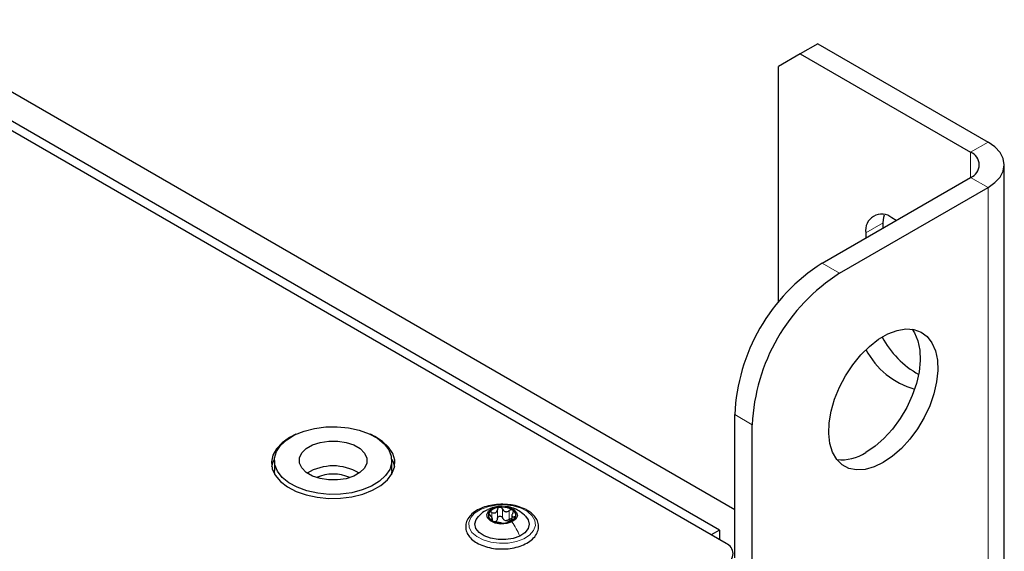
# Paper-space layout 'Blatt2' of a CAD drawing. Header units: millimetres. Extents: x 5 to 418, y 2 to 292.
# Tile 66 of 87: x 167 to 199, y 232 to 250. Entities that reach past the tile are written whole.
import ezdxf

# ---------------------------------------------------------------- set-up
doc = ezdxf.new("R2010")
doc.units = ezdxf.units.MM

psp = doc.layouts.new('Blatt2')

# ---------------------------------------------------------------- linework, layer by layer
at = {"color": 7, "linetype": 'Continuous', "lineweight": 25}
for p, q in [((189.964, 232.634), (144.427, 258.923)), ((189.752, 233.067), (145.205, 258.784)), ((190.247, 233.72), (148.811, 257.64)), ((192.934, 248.809), (192.369, 248.482)), ((192.934, 248.809), (198.45, 245.625)), ((192.369, 248.482), (191.661, 248.074)), ((192.369, 248.482), (197.884, 245.298)), ((191.661, 240.452), (191.661, 248.074)), ((198.977, 101.995), (198.977, 244.89)), ((193.076, 241.706), (197.884, 244.482)), ((193.641, 241.379), (198.45, 244.155)), ((195.479, 243.093), (195.338, 243.175)), ((195.056, 242.849), (195.056, 243.011)), ((194.49, 242.685), (194.49, 242.522)), ((190.247, 232.171), (190.247, 236.807)), ((190.813, 229.458), (190.813, 236.48)), ((175.336, 235.32), (175.336, 234.994)), ((179.136, 234.994), (179.136, 235.32)), ((175.35, 234.864), (175.336, 234.994)), ((183.026, 233.542), (183.026, 233.403)), ((182.393, 233.381), (182.393, 233.442)), ((189.752, 233.067), (189.484, 232.912)), ((189.752, 233.067), (189.752, 232.757))]:
    psp.add_line(p, q, dxfattribs=at)
at = {"color": 7, "linetype": 'Continuous', "lineweight": 18}
for p, q in [((197.884, 245.298), (198.45, 245.625)), ((197.884, 245.298), (197.884, 244.482)), ((197.884, 244.482), (198.45, 244.155)), ((198.45, 101.26), (198.45, 244.155)), ((195.056, 243.011), (194.49, 242.685)), ((193.076, 241.706), (193.641, 241.379)), ((190.813, 236.48), (190.247, 236.807)), ((182.38, 233.478), (182.38, 233.642)), ((182.555, 233.442), (182.555, 233.728)), ((182.727, 233.46), (182.727, 233.746)), ((182.943, 233.416), (182.943, 233.702)), ((183.098, 233.429), (183.098, 233.495)), ((182.363, 233.384), (182.363, 233.417))]:
    psp.add_line(p, q, dxfattribs=at)
at = {"color": 7, "linetype": 'Continuous', "lineweight": 25, "flags": 128}
for points in [[(198.45, 244.155), (198.674, 244.313), (198.84, 244.492), (198.942, 244.687), (198.977, 244.89), (198.942, 245.093), (198.84, 245.288), (198.674, 245.467), (198.45, 245.625)], [(195.056, 243.011), (195.072, 243.193), (195.092, 243.275)], [(195.056, 235.255), (194.757, 235.112), (194.467, 235.032), (194.193, 235.017), (193.945, 235.067), (193.729, 235.182), (193.55, 235.357), (193.415, 235.588), (193.327, 235.869), (193.289, 236.19), (193.302, 236.544), (193.365, 236.918), (193.477, 237.304), (193.634, 237.69), (193.832, 238.064), (194.066, 238.416), (194.327, 238.736), (194.61, 239.015), (194.906, 239.244), (195.205, 239.417), (195.501, 239.529), (195.784, 239.577), (196.045, 239.559), (196.279, 239.476), (196.477, 239.331), (196.634, 239.127), (196.746, 238.87), (196.809, 238.568), (196.822, 238.229), (196.784, 237.864), (196.696, 237.482), (196.561, 237.095), (196.383, 236.714), (196.166, 236.349), (195.918, 236.012), (195.644, 235.712), (195.354, 235.457), (195.056, 235.255)], [(195.99, 239.569), (196.068, 239.453), (196.18, 239.197), (196.243, 238.895), (196.256, 238.556), (196.218, 238.191), (196.13, 237.809), (195.995, 237.422), (195.817, 237.04), (195.6, 236.676), (195.352, 236.339), (195.079, 236.038), (194.789, 235.784), (194.49, 235.582)], [(175.734, 235.992), (175.99, 236.148), (176.293, 236.273), (176.633, 236.361), (176.996, 236.409), (177.369, 236.415), (177.736, 236.379), (178.084, 236.302), (178.399, 236.188), (178.67, 236.04), (178.886, 235.865), (179.038, 235.669), (179.121, 235.459), (179.132, 235.244), (179.07, 235.032), (178.937, 234.831), (178.739, 234.649), (178.483, 234.493), (178.18, 234.368), (177.84, 234.28), (177.477, 234.232), (177.104, 234.226), (176.737, 234.262), (176.389, 234.339), (176.074, 234.453), (175.803, 234.601), (175.587, 234.776), (175.435, 234.972), (175.352, 235.182), (175.341, 235.397), (175.403, 235.609), (175.536, 235.81), (175.734, 235.992)], [(176.03, 236.168), (175.822, 236.063), (175.58, 235.894), (175.398, 235.701), (175.282, 235.492), (175.237, 235.274), (175.264, 235.055), (175.363, 234.843), (175.529, 234.646), (175.757, 234.47), (176.038, 234.323), (176.363, 234.208), (176.719, 234.132), (177.094, 234.095), (177.474, 234.101), (177.845, 234.147), (178.195, 234.234), (178.51, 234.357), (178.779, 234.512), (178.992, 234.694), (179.141, 234.895), (179.222, 235.11), (179.231, 235.329), (179.168, 235.546), (179.035, 235.751), (178.838, 235.939), (178.582, 236.101), (178.442, 236.168)], [(176.367, 235.709), (176.57, 235.826), (176.82, 235.908), (177.097, 235.95), (177.385, 235.95), (177.662, 235.906), (177.91, 235.823), (178.112, 235.705), (178.254, 235.561), (178.328, 235.401), (178.326, 235.235), (178.251, 235.075), (178.106, 234.932), (177.902, 234.815), (177.653, 234.733), (177.375, 234.691), (177.088, 234.691), (176.811, 234.735), (176.563, 234.818), (176.361, 234.936), (176.218, 235.08), (176.145, 235.24), (176.146, 235.406), (176.222, 235.566), (176.367, 235.709)], [(175.248, 235.124), (175.282, 235.247), (175.338, 235.365)], [(179.135, 235.365), (179.168, 235.301), (179.225, 235.124)], [(179.136, 234.994), (179.132, 234.918), (179.123, 234.864)], [(182.389, 233.767), (182.557, 233.821), (182.749, 233.834), (182.935, 233.803), (183.086, 233.734), (183.18, 233.637), (183.203, 233.526), (183.15, 233.419), (183.03, 233.331)], [(183.28, 232.876), (183.068, 232.799), (182.827, 232.76), (182.577, 232.761), (182.337, 232.803), (182.127, 232.882), (181.965, 232.992), (181.863, 233.124), (181.829, 233.268), (181.867, 233.411), (181.942, 233.512)], [(183.03, 233.331), (182.862, 233.277), (182.67, 233.264), (182.484, 233.295), (182.333, 233.364), (182.238, 233.461), (182.216, 233.572), (182.269, 233.679), (182.389, 233.767)], [(183.468, 233.521), (183.556, 233.402), (183.589, 233.259), (183.552, 233.116), (183.446, 232.985), (183.28, 232.876)]]:
    psp.add_lwpolyline(points, dxfattribs=at)
at = {"color": 7, "linetype": 'Continuous', "lineweight": 18, "flags": 128}
psp.add_lwpolyline([(183.409, 232.788), (183.173, 232.7), (182.904, 232.65), (182.623, 232.642), (182.347, 232.676), (182.096, 232.75), (181.887, 232.859), (181.734, 232.996), (181.647, 233.151), (181.633, 233.313), (181.692, 233.472), (181.82, 233.617), (182.009, 233.738), (182.246, 233.826), (182.514, 233.876), (182.796, 233.885), (183.072, 233.85), (183.323, 233.776), (183.532, 233.667), (183.685, 233.531), (183.772, 233.376), (183.786, 233.213), (183.727, 233.054), (183.598, 232.909), (183.409, 232.788)], dxfattribs=at)
at = {"color": 7, "linetype": 'Continuous', "lineweight": 25}
for centre, radius, start, end in [((197.729, 244.89), 0.437, 290.7834, 69.2166), ((195.007, 242.769), 0.524, 50.7967, 189.214), ((196.364, 236.541), 6.123, 122.4871, 177.5129), ((196.93, 236.215), 6.123, 122.4873, 177.5127), ((197.716, 240.778), 3.071, 208.4653, 240.4806), ((196.765, 240.092), 2.558, 207.5084, 254.3056), ((193.696, 236.79), 1.446, 264.4301, 303.3243), ((177.236, 233.522), 1.625, 58.7768, 121.2232), ((177.236, 233.572), 1.31, 65.7862, 114.2138), ((182.64, 233.347), 0.458, 91.5299, 140.803), ((182.715, 233.151), 0.659, 59.2047, 97.5648), ((182.447, 233.547), 0.184, 151.0185, 244.2595), ((182.778, 233.751), 0.458, 271.5299, 320.803), ((182.972, 233.551), 0.184, 331.0185, 64.2595), ((182.704, 233.946), 0.659, 239.2047, 277.5648), ((182.867, 233.618), 0.241, 251.2206, 265.549), ((189.84, 232.308), 0.349, 290.7834, 69.2166)]:
    psp.add_arc(centre, radius, start, end, dxfattribs=at)
for points, knots in [([(182.889, 233.892), (182.837, 233.897), (182.695, 233.912), (182.458, 233.894), (182.197, 233.842), (181.962, 233.753), (181.766, 233.631), (181.62, 233.481), (181.535, 233.31), (181.521, 233.13), (181.573, 232.961), (181.681, 232.809), (181.842, 232.678), (182.05, 232.57), (182.296, 232.498), (182.486, 232.463), (182.588, 232.463), (182.6, 232.463)], [0, 0, 0, 0, 0.042975, 0.116722, 0.190616, 0.264842, 0.33961, 0.414872, 0.489128, 0.560237, 0.628932, 0.697795, 0.769176, 0.842646, 0.916644, 0.990488, 1, 1, 1, 1]), ([(182.71, 233.831), (182.681, 233.833), (182.587, 233.841), (182.425, 233.806), (182.306, 233.757), (182.245, 233.732)], [0, 0, 0, 0, 0.183471, 0.58163, 1, 1, 1, 1]), ([(182.628, 233.804), (182.618, 233.802), (182.598, 233.798), (182.574, 233.78), (182.559, 233.756), (182.556, 233.737), (182.555, 233.728)], [0, 0, 0, 0, 0.250033, 0.499632, 0.749228, 1, 1, 1, 1]), ([(182.727, 233.746), (182.722, 233.755), (182.713, 233.772), (182.689, 233.792), (182.66, 233.805), (182.639, 233.804), (182.628, 233.804)], [0, 0, 0, 0, 0.249815, 0.499908, 0.75012, 1, 1, 1, 1]), ([(183.475, 233.514), (183.415, 233.568), (183.311, 233.662), (183.119, 233.761), (182.954, 233.823), (182.841, 233.825), (182.801, 233.826)], [0, 0, 0, 0, 0.3174999, 0.5552017, 0.8446547, 1, 1, 1, 1]), ([(183.588, 233.668), (183.554, 233.69), (183.456, 233.751), (183.262, 233.828), (183.056, 233.882), (182.927, 233.89), (182.889, 233.892)], [0, 0, 0, 0, 0.18031, 0.519689, 0.85875, 1, 1, 1, 1]), ([(182.247, 233.727), (182.223, 233.717), (182.127, 233.676), (182.023, 233.6), (181.96, 233.525), (181.947, 233.509)], [0, 0, 0, 0, 0.2101688, 0.8393224, 1, 1, 1, 1]), ([(182.286, 233.636), (182.283, 233.63), (182.278, 233.617), (182.284, 233.593), (182.299, 233.569), (182.314, 233.554), (182.321, 233.547)], [0, 0, 0, 0, 0.249857, 0.499466, 0.749011, 1, 1, 1, 1]), ([(182.38, 233.642), (182.371, 233.646), (182.352, 233.654), (182.324, 233.657), (182.299, 233.651), (182.29, 233.641), (182.286, 233.636)], [0, 0, 0, 0, 0.249807, 0.500055, 0.750309, 1, 1, 1, 1]), ([(182.363, 233.417), (182.373, 233.419), (182.389, 233.422), (182.394, 233.438), (182.392, 233.455), (182.382, 233.476), (182.361, 233.508), (182.337, 233.531), (182.321, 233.547)], [0, 0, 0, 0, 0.249201, 0.374338, 0.498932, 0.624008, 0.74976, 1, 1, 1, 1]), ([(182.38, 233.642), (182.401, 233.634), (182.431, 233.622), (182.472, 233.622), (182.5, 233.631), (182.523, 233.647), (182.547, 233.678), (182.551, 233.708), (182.555, 233.728)], [0, 0, 0, 0, 0.249168, 0.374303, 0.498903, 0.623987, 0.749746, 1, 1, 1, 1]), ([(182.555, 233.442), (182.556, 233.451), (182.559, 233.47), (182.574, 233.494), (182.598, 233.512), (182.628, 233.52), (182.66, 233.518), (182.689, 233.506), (182.713, 233.486), (182.722, 233.469), (182.727, 233.46)], [0, 0, 0, 0, 0.125193, 0.249438, 0.374279, 0.499024, 0.623869, 0.749369, 0.87443, 1, 1, 1, 1]), ([(182.6, 232.463), (182.68, 232.461), (182.85, 232.455), (183.108, 232.493), (183.356, 232.566), (183.571, 232.673), (183.741, 232.811), (183.854, 232.974), (183.9, 233.152), (183.877, 233.328), (183.793, 233.488), (183.686, 233.598), (183.609, 233.653), (183.588, 233.668)], [0, 0, 0, 0, 0.086419, 0.185744, 0.28538, 0.385631, 0.486672, 0.587564, 0.68537, 0.778781, 0.870859, 0.965221, 1, 1, 1, 1]), ([(182.727, 233.746), (182.737, 233.728), (182.752, 233.7), (182.787, 233.676), (182.818, 233.664), (182.851, 233.663), (182.895, 233.671), (182.924, 233.69), (182.943, 233.702)], [0, 0, 0, 0, 0.2491995, 0.3743362, 0.4989302, 0.6240074, 0.7497593, 1, 1, 1, 1]), ([(183.052, 233.717), (183.044, 233.721), (183.029, 233.729), (182.999, 233.728), (182.969, 233.72), (182.951, 233.708), (182.943, 233.702)], [0, 0, 0, 0, 0.249991, 0.499611, 0.749127, 1, 1, 1, 1]), ([(183.056, 233.625), (183.046, 233.607), (183.03, 233.579), (183.025, 233.545), (183.027, 233.522), (183.037, 233.506), (183.058, 233.493), (183.082, 233.494), (183.098, 233.495)], [0, 0, 0, 0, 0.249201, 0.374338, 0.498932, 0.624008, 0.74976, 1, 1, 1, 1]), ([(183.039, 233.4), (183.048, 233.403), (183.067, 233.411), (183.095, 233.426), (183.12, 233.444), (183.129, 233.456), (183.133, 233.462)], [0, 0, 0, 0, 0.249807, 0.500055, 0.750309, 1, 1, 1, 1]), ([(183.056, 233.625), (183.061, 233.633), (183.071, 233.65), (183.075, 233.677), (183.07, 233.701), (183.058, 233.712), (183.052, 233.717)], [0, 0, 0, 0, 0.249852, 0.499902, 0.750115, 1, 1, 1, 1]), ([(183.133, 233.462), (183.136, 233.467), (183.141, 233.478), (183.135, 233.49), (183.12, 233.496), (183.105, 233.495), (183.098, 233.495)], [0, 0, 0, 0, 0.249857, 0.499466, 0.749011, 1, 1, 1, 1]), ([(182.363, 233.417), (182.358, 233.416), (182.348, 233.414), (182.344, 233.406), (182.349, 233.394), (182.361, 233.385), (182.367, 233.381)], [0, 0, 0, 0, 0.249852, 0.499902, 0.750115, 1, 1, 1, 1]), ([(182.367, 233.381), (182.374, 233.376), (182.39, 233.367), (182.42, 233.355), (182.45, 233.345), (182.467, 233.342), (182.476, 233.34)], [0, 0, 0, 0, 0.249991, 0.499611, 0.749127, 1, 1, 1, 1]), ([(182.692, 233.296), (182.682, 233.298), (182.667, 233.301), (182.632, 233.307), (182.601, 233.313), (182.568, 233.32), (182.524, 233.33), (182.495, 233.336), (182.476, 233.34)], [0, 0, 0, 0, 0.249199, 0.374336, 0.49893, 0.624007, 0.749759, 1, 1, 1, 1]), ([(182.555, 233.442), (182.553, 233.427), (182.549, 233.396), (182.53, 233.373), (182.521, 233.362)], [0, 0, 0, 0, 0.50155, 1, 1, 1, 1]), ([(182.692, 233.296), (182.697, 233.295), (182.706, 233.293), (182.73, 233.291), (182.759, 233.291), (182.78, 233.293), (182.791, 233.293)], [0, 0, 0, 0, 0.249815, 0.499908, 0.75012, 1, 1, 1, 1]), ([(182.79, 233.39), (182.776, 233.399), (182.749, 233.417), (182.734, 233.446), (182.727, 233.46)], [0, 0, 0, 0, 0.498457, 1, 1, 1, 1]), ([(182.791, 233.293), (182.801, 233.295), (182.821, 233.297), (182.845, 233.303), (182.86, 233.309), (182.863, 233.312), (182.864, 233.314)], [0, 0, 0, 0, 0.250033, 0.499632, 0.749228, 1, 1, 1, 1]), ([(182.943, 233.416), (182.928, 233.406), (182.9, 233.386), (182.866, 233.381), (182.849, 233.378)], [0, 0, 0, 0, 0.5015517, 1, 1, 1, 1]), ([(183.039, 233.4), (183.018, 233.392), (182.988, 233.38), (182.947, 233.36), (182.919, 233.347), (182.896, 233.335), (182.872, 233.323), (182.867, 233.317), (182.864, 233.314)], [0, 0, 0, 0, 0.249168, 0.374303, 0.498903, 0.623987, 0.749746, 1, 1, 1, 1]), ([(182.943, 233.416), (182.951, 233.422), (182.969, 233.434), (182.999, 233.443), (183.017, 233.442), (183.026, 233.441)], [0, 0, 0, 0, 0.34305, 0.683468, 1, 1, 1, 1])]:
    psp.add_open_spline(points, degree=3, knots=knots, dxfattribs=at)
at = {"color": 7, "linetype": 'Continuous', "lineweight": 18}
psp.add_open_spline([(182.245, 233.731), (182.247, 233.732), (182.286, 233.763), (182.339, 233.765), (182.389, 233.767)], degree=3, knots=[0, 0, 0, 0, 0.0472104, 1, 1, 1, 1], dxfattribs=at)
psp.add_open_spline([(183.28, 232.876), (183.245, 232.957), (183.175, 233.118), (183.078, 233.26), (183.03, 233.331)], degree=3, dxfattribs=at)

doc.saveas('drawing.dxf')
